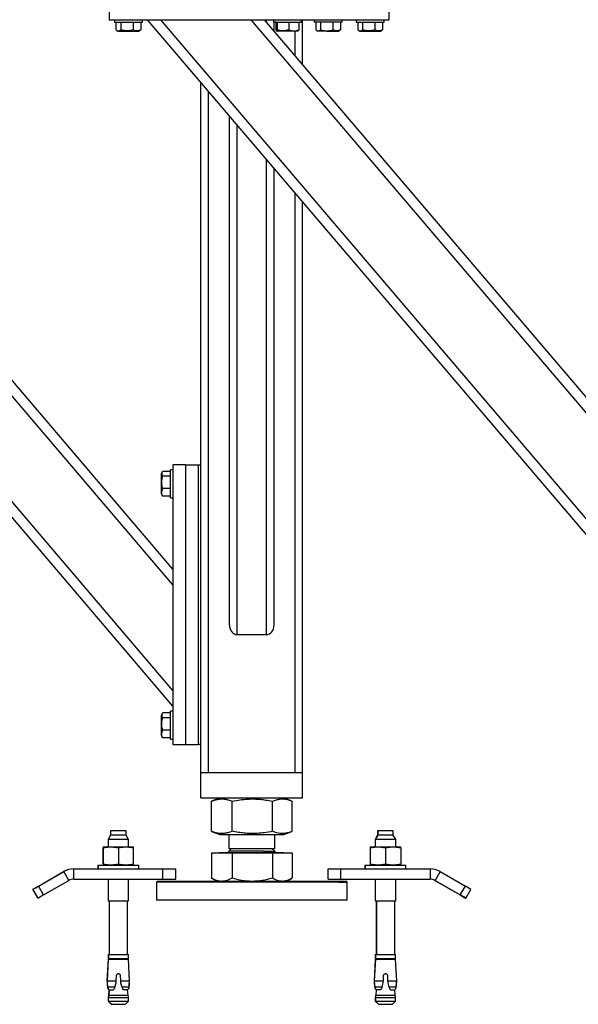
# Model space of a CAD drawing. Header units: millimetres. Extents: x 0 to 841, y 0 to 594.
# Tile 106 of 177: x 572 to 593, y 197 to 236. Entities that reach past the tile are written whole.
import ezdxf

# ---------------------------------------------------------------- set-up
doc = ezdxf.new("R2010")
doc.units = ezdxf.units.MM
doc.layers.add('TRAIT-FORT', color=4, linetype='Continuous', lineweight=25)

msp = doc.modelspace()

# ---------------------------------------------------------------- linework, layer by layer
at = {"layer": 'TRAIT-FORT', "color": 4, "linetype": 'Continuous', "lineweight": 25}
for p, q in [((575.062, 236.316), (575.062, 235.816)), ((586.062, 235.816), (586.062, 236.316)), ((575.062, 235.816), (586.062, 235.816)), ((575.262, 235.816), (575.262, 235.716)), ((575.262, 235.716), (576.362, 235.716)), ((575.325, 235.716), (575.325, 235.416)), ((575.516, 235.716), (575.516, 235.416)), ((576.003, 235.716), (576.003, 235.416)), ((576.299, 235.716), (576.299, 235.416)), ((576.362, 235.716), (576.362, 235.816)), ((599.562, 208.816), (576.562, 235.816)), ((599.562, 209.433), (577.088, 235.816)), ((599.562, 213.596), (580.635, 235.816)), ((599.562, 214.213), (581.159, 235.816)), ((581.237, 235.725), (581.237, 235.816)), ((581.512, 235.816), (581.512, 235.716)), ((581.615, 235.716), (581.512, 235.716)), ((581.537, 235.373), (581.537, 235.716)), ((581.613, 235.716), (581.613, 235.416)), ((581.615, 235.716), (582.612, 235.716)), ((581.665, 235.716), (581.665, 235.416)), ((582.113, 235.716), (582.113, 235.416)), ((582.511, 235.716), (582.511, 235.416)), ((582.612, 235.716), (582.612, 235.816)), ((582.662, 234.052), (582.662, 235.816)), ((583.112, 235.816), (583.112, 235.716)), ((583.872, 235.716), (583.112, 235.716)), ((583.175, 235.716), (583.175, 235.416)), ((583.366, 235.716), (583.366, 235.416)), ((583.853, 235.716), (583.853, 235.416)), ((584.212, 235.716), (583.872, 235.716)), ((584.149, 235.716), (584.149, 235.416)), ((584.212, 235.716), (584.212, 235.816)), ((584.762, 235.816), (584.762, 235.716)), ((584.762, 235.716), (585.862, 235.716)), ((584.825, 235.716), (584.825, 235.416)), ((585.016, 235.716), (585.016, 235.416)), ((585.503, 235.716), (585.503, 235.416)), ((585.799, 235.716), (585.799, 235.416)), ((585.862, 235.716), (585.862, 235.816)), ((575.35, 235.4), (575.408, 235.366)), ((575.408, 235.366), (576.216, 235.366)), ((576.216, 235.366), (576.274, 235.4)), ((576.299, 235.416), (576.274, 235.401)), ((581.635, 235.379), (581.658, 235.366)), ((581.661, 235.366), (581.658, 235.366)), ((582.466, 235.366), (581.661, 235.366)), ((582.362, 234.404), (582.362, 235.366)), ((582.466, 235.366), (582.489, 235.379)), ((583.2, 235.4), (583.258, 235.366)), ((583.612, 235.366), (583.258, 235.366)), ((583.612, 235.366), (584.065, 235.366)), ((584.065, 235.366), (584.124, 235.4)), ((584.149, 235.416), (584.123, 235.401)), ((584.85, 235.4), (584.909, 235.366)), ((584.909, 235.366), (585.716, 235.366)), ((585.716, 235.366), (585.774, 235.4)), ((585.799, 235.416), (585.774, 235.401)), ((578.662, 206.216), (578.662, 233.351)), ((578.962, 206.216), (578.962, 232.998)), ((577.562, 214.213), (561.961, 232.528)), ((577.562, 213.596), (561.698, 232.219)), ((579.787, 212.008), (579.787, 232.03)), ((580.087, 211.634), (580.087, 231.678)), ((577.562, 209.433), (559.925, 230.137)), ((581.237, 211.634), (581.237, 230.328)), ((577.562, 208.816), (559.662, 229.829)), ((581.537, 212.008), (581.537, 229.976)), ((582.362, 206.216), (582.362, 229.007)), ((582.662, 206.216), (582.662, 228.655)), ((577.146, 218.028), (577.112, 217.97)), ((577.462, 218.053), (577.162, 218.053)), ((577.562, 218.116), (577.462, 218.116)), ((577.462, 217.016), (577.462, 218.116)), ((577.562, 218.316), (577.562, 207.316)), ((578.062, 218.316), (577.562, 218.316)), ((578.062, 218.316), (578.062, 207.316)), ((578.062, 218.316), (578.562, 218.316)), ((578.562, 207.316), (578.562, 218.316)), ((578.562, 218.316), (578.662, 218.316)), ((577.112, 217.162), (577.112, 217.97)), ((577.462, 217.862), (577.162, 217.862)), ((577.462, 217.375), (577.162, 217.375)), ((577.112, 217.162), (577.146, 217.103)), ((577.162, 217.079), (577.147, 217.104)), ((577.462, 217.079), (577.162, 217.079)), ((577.462, 217.016), (577.562, 217.016)), ((580.087, 211.634), (581.237, 211.634)), ((577.146, 208.528), (577.112, 208.47)), ((577.112, 207.662), (577.112, 208.47)), ((577.462, 208.553), (577.162, 208.553)), ((577.462, 208.362), (577.162, 208.362)), ((577.562, 208.616), (577.462, 208.616)), ((577.462, 207.516), (577.462, 208.616)), ((577.112, 207.662), (577.146, 207.603)), ((577.162, 207.579), (577.147, 207.604)), ((577.462, 207.875), (577.162, 207.875)), ((577.462, 207.579), (577.162, 207.579)), ((577.462, 207.516), (577.562, 207.516)), ((577.562, 207.316), (578.062, 207.316)), ((578.062, 207.316), (578.562, 207.316)), ((578.662, 207.316), (578.562, 207.316)), ((578.662, 206.216), (582.662, 206.216)), ((578.662, 205.216), (578.662, 206.216)), ((582.662, 205.216), (582.662, 206.216)), ((578.662, 205.216), (582.662, 205.216)), ((579.087, 205.088), (579.074, 205.084)), ((579.074, 203.898), (579.074, 205.084)), ((579.401, 205.216), (579.085, 205.088)), ((579.885, 203.898), (579.885, 205.084)), ((581.472, 203.898), (581.472, 205.084)), ((582.239, 205.088), (581.923, 205.216)), ((582.25, 203.898), (582.25, 205.084)), ((575.109, 203.744), (575.013, 203.579)), ((575.115, 203.744), (575.02, 203.579)), ((575.109, 203.919), (575.109, 203.744)), ((575.115, 203.919), (575.109, 203.919)), ((575.115, 203.744), (575.109, 203.744)), ((575.115, 203.919), (575.115, 203.744)), ((575.726, 203.919), (575.115, 203.919)), ((575.726, 203.744), (575.115, 203.744)), ((575.726, 203.744), (575.726, 203.919)), ((575.82, 203.579), (575.726, 203.744)), ((579.074, 203.898), (579.087, 203.893)), ((579.085, 203.893), (579.401, 203.766)), ((579.401, 203.766), (581.923, 203.766)), ((579.762, 203.766), (579.762, 203.224)), ((581.562, 203.224), (581.562, 203.766)), ((581.923, 203.766), (582.239, 203.893)), ((585.606, 203.744), (585.511, 203.579)), ((585.613, 203.744), (585.518, 203.579)), ((585.606, 203.919), (585.606, 203.744)), ((585.613, 203.919), (585.606, 203.919)), ((585.613, 203.744), (585.606, 203.744)), ((585.613, 203.919), (585.613, 203.744)), ((586.223, 203.919), (585.613, 203.919)), ((586.223, 203.744), (585.613, 203.744)), ((586.223, 203.744), (586.223, 203.919)), ((586.318, 203.579), (586.223, 203.744)), ((575.013, 203.579), (575.013, 203.284)), ((575.02, 203.579), (575.013, 203.579)), ((575.02, 203.579), (575.02, 203.284)), ((575.82, 203.579), (575.02, 203.579)), ((575.82, 203.284), (575.82, 203.579)), ((585.511, 203.579), (585.511, 203.284)), ((585.518, 203.579), (585.511, 203.579)), ((585.518, 203.579), (585.518, 203.284)), ((586.318, 203.579), (585.518, 203.579)), ((586.318, 203.284), (586.318, 203.579)), ((574.813, 203.284), (574.82, 203.284)), ((574.813, 203.251), (574.813, 202.602)), ((574.82, 203.284), (575.121, 203.284)), ((574.82, 203.251), (574.82, 202.602)), ((575.121, 203.284), (575.72, 203.284)), ((575.421, 203.251), (575.421, 202.602)), ((575.72, 203.284), (576.02, 203.284)), ((576.02, 202.602), (576.02, 203.251)), ((579.074, 203.056), (579.074, 202.064)), ((579.074, 203.056), (579.885, 203.056)), ((579.384, 203.066), (579.384, 203.056)), ((579.384, 203.066), (579.563, 203.066)), ((579.563, 203.066), (581.94, 203.066)), ((579.87, 203.224), (579.762, 203.116)), ((579.762, 203.224), (579.888, 203.224)), ((581.121, 203.116), (579.762, 203.116)), ((579.885, 203.056), (579.885, 202.064)), ((579.885, 203.056), (581.472, 203.056)), ((579.888, 203.224), (581.562, 203.224)), ((581.121, 203.116), (581.562, 203.116)), ((581.562, 203.116), (581.454, 203.224)), ((581.472, 203.056), (581.472, 202.064)), ((581.472, 203.056), (582.25, 203.056)), ((581.94, 203.056), (581.94, 203.066)), ((582.25, 203.056), (582.25, 202.064)), ((585.311, 203.284), (585.317, 203.284)), ((585.311, 203.251), (585.311, 202.602)), ((585.317, 203.284), (585.618, 203.284)), ((585.317, 203.251), (585.317, 202.602)), ((585.618, 203.284), (586.218, 203.284)), ((585.918, 203.251), (585.918, 202.602)), ((586.218, 203.284), (586.518, 203.284)), ((586.518, 203.251), (586.518, 202.602)), ((574.613, 202.569), (574.613, 202.419)), ((574.613, 202.569), (574.62, 202.569)), ((574.62, 202.569), (574.62, 202.419)), ((574.62, 202.569), (576.22, 202.569)), ((576.22, 202.419), (576.22, 202.569)), ((585.111, 202.569), (585.111, 202.419)), ((585.111, 202.569), (585.118, 202.569)), ((585.118, 202.569), (585.118, 202.419)), ((585.118, 202.569), (586.717, 202.569)), ((586.717, 202.419), (586.717, 202.569)), ((572.274, 201.74), (573.263, 202.312)), ((572.28, 201.74), (573.271, 202.312)), ((573.265, 202.309), (573.263, 202.312)), ((573.471, 201.965), (573.271, 202.312)), ((573.664, 202.419), (573.67, 202.419)), ((573.664, 202.419), (573.664, 202.419)), ((573.67, 202.019), (573.67, 202.419)), ((573.67, 202.419), (577.171, 202.419)), ((577.171, 202.019), (577.171, 202.419)), ((577.171, 202.419), (577.671, 202.419)), ((577.671, 202.019), (577.671, 202.419)), ((583.66, 202.019), (583.66, 202.419)), ((583.66, 202.419), (583.668, 202.419)), ((583.668, 202.019), (583.668, 202.419)), ((583.668, 202.419), (584.168, 202.419)), ((584.168, 202.019), (584.168, 202.419)), ((584.168, 202.419), (587.668, 202.419)), ((587.668, 202.419), (587.668, 202.019)), ((588.068, 202.312), (587.868, 201.965)), ((588.068, 202.312), (589.057, 201.74)), ((572.481, 201.394), (573.471, 201.965)), ((573.67, 202.019), (577.171, 202.019)), ((575.013, 202.019), (575.013, 201.169)), ((575.02, 202.019), (575.02, 201.169)), ((575.82, 201.169), (575.82, 202.019)), ((576.962, 201.941), (576.912, 201.891)), ((576.912, 201.891), (576.912, 201.191)), ((584.069, 201.891), (576.912, 201.891)), ((576.962, 201.941), (584.024, 201.941)), ((577.171, 202.019), (577.671, 202.019)), ((579.085, 202.059), (579.074, 202.064)), ((579.085, 202.058), (579.287, 201.941)), ((582.037, 201.941), (582.24, 202.058)), ((583.66, 202.019), (583.668, 202.019)), ((583.668, 202.019), (584.168, 202.019)), ((584.024, 201.941), (584.362, 201.941)), ((584.069, 201.891), (584.412, 201.891)), ((584.168, 202.019), (587.668, 202.019)), ((584.412, 201.891), (584.362, 201.941)), ((584.412, 201.191), (584.412, 201.891)), ((585.511, 202.019), (585.511, 201.169)), ((585.518, 202.019), (585.518, 201.169)), ((586.318, 201.169), (586.318, 202.019)), ((587.863, 201.968), (587.861, 201.965)), ((587.861, 201.965), (588.851, 201.394)), ((587.868, 201.965), (588.858, 201.394)), ((572.257, 201.269), (572.057, 201.615)), ((572.264, 201.269), (572.064, 201.615)), ((572.276, 201.737), (572.274, 201.74)), ((572.481, 201.394), (572.28, 201.74)), ((588.851, 201.394), (588.852, 201.397)), ((588.858, 201.394), (589.057, 201.74)), ((589.074, 201.269), (589.274, 201.615)), ((575.013, 201.169), (575.02, 201.169)), ((575.02, 201.169), (575.82, 201.169)), ((575.054, 201.169), (575.054, 199.049)), ((575.061, 201.169), (575.061, 199.049)), ((575.781, 199.049), (575.781, 201.169)), ((584.412, 201.191), (576.912, 201.191)), ((585.511, 201.169), (585.518, 201.169)), ((585.518, 201.169), (586.318, 201.169)), ((585.551, 201.169), (585.551, 199.049)), ((585.558, 201.169), (585.558, 199.049)), ((586.278, 199.049), (586.278, 201.169)), ((589.067, 201.269), (589.069, 201.272)), ((575.021, 199.049), (575.021, 198.894)), ((575.021, 199.049), (575.028, 199.049)), ((575.028, 199.049), (575.028, 198.894)), ((575.028, 199.049), (575.813, 199.049)), ((575.813, 198.894), (575.813, 199.049)), ((585.518, 199.049), (585.518, 198.894)), ((585.518, 199.049), (585.525, 199.049)), ((585.525, 199.049), (585.525, 198.894)), ((585.525, 199.049), (586.31, 199.049)), ((586.31, 198.894), (586.31, 199.049)), ((575.016, 198.869), (574.971, 198.023)), ((575.022, 198.869), (574.978, 198.023)), ((575.016, 198.869), (575.022, 198.869)), ((575.021, 198.894), (575.028, 198.894)), ((575.022, 198.869), (575.818, 198.869)), ((575.028, 198.894), (575.813, 198.894)), ((575.121, 198.894), (575.121, 198.869)), ((575.128, 198.894), (575.128, 198.869)), ((575.713, 198.869), (575.713, 198.894)), ((575.863, 198.023), (575.818, 198.869)), ((585.513, 198.869), (585.469, 198.023)), ((585.52, 198.869), (585.475, 198.023)), ((585.513, 198.869), (585.52, 198.869)), ((585.518, 198.894), (585.525, 198.894)), ((585.52, 198.869), (586.316, 198.869)), ((585.525, 198.894), (586.31, 198.894)), ((585.618, 198.894), (585.618, 198.869)), ((585.625, 198.894), (585.625, 198.869)), ((586.21, 198.869), (586.21, 198.894)), ((586.36, 198.023), (586.316, 198.869)), ((574.971, 198.023), (574.978, 198.023)), ((574.978, 198.023), (575.336, 198.023)), ((575.285, 197.781), (575.331, 197.936)), ((575.331, 197.936), (575.336, 198.023)), ((575.336, 198.023), (575.347, 198.234)), ((575.494, 198.234), (575.505, 198.023)), ((575.505, 198.023), (575.509, 197.936)), ((575.505, 198.023), (575.863, 198.023)), ((575.509, 197.936), (575.556, 197.781)), ((585.469, 198.023), (585.475, 198.023)), ((585.475, 198.023), (585.834, 198.023)), ((585.783, 197.781), (585.829, 197.936)), ((585.829, 197.936), (585.834, 198.023)), ((585.834, 198.023), (585.845, 198.234)), ((585.991, 198.234), (586.002, 198.023)), ((586.002, 198.023), (586.006, 197.936)), ((586.002, 198.023), (586.36, 198.023)), ((586.006, 197.936), (586.053, 197.781)), ((574.989, 197.781), (574.996, 197.781)), ((574.996, 197.781), (575.285, 197.781)), ((575.05, 197.665), (575.035, 197.454)), ((575.057, 197.665), (575.041, 197.454)), ((575.05, 197.665), (575.057, 197.665)), ((575.057, 197.665), (575.23, 197.665)), ((575.23, 197.665), (575.246, 197.684)), ((575.556, 197.781), (575.845, 197.781)), ((575.595, 197.684), (575.611, 197.665)), ((575.784, 197.665), (575.611, 197.665)), ((575.8, 197.454), (575.784, 197.665)), ((585.486, 197.781), (585.493, 197.781)), ((585.493, 197.781), (585.783, 197.781)), ((585.547, 197.665), (585.532, 197.454)), ((585.554, 197.665), (585.539, 197.454)), ((585.554, 197.665), (585.547, 197.665)), ((585.727, 197.665), (585.554, 197.665)), ((585.727, 197.665), (585.743, 197.684)), ((586.053, 197.781), (586.343, 197.781)), ((586.093, 197.684), (586.109, 197.665)), ((586.109, 197.665), (586.281, 197.665)), ((586.297, 197.454), (586.281, 197.665)), ((575.035, 197.454), (575.016, 197.363)), ((575.016, 197.363), (575.016, 197.219)), ((575.016, 197.363), (575.023, 197.363)), ((575.016, 197.219), (575.141, 197.094)), ((575.016, 197.219), (575.023, 197.219)), ((575.041, 197.454), (575.023, 197.363)), ((575.023, 197.363), (575.023, 197.219)), ((575.023, 197.363), (575.818, 197.363)), ((575.023, 197.219), (575.148, 197.094)), ((575.023, 197.219), (575.818, 197.219)), ((575.035, 197.454), (575.041, 197.454)), ((575.041, 197.454), (575.8, 197.454)), ((575.693, 197.094), (575.818, 197.219)), ((575.818, 197.363), (575.8, 197.454)), ((575.818, 197.219), (575.818, 197.363)), ((585.532, 197.454), (585.514, 197.363)), ((585.514, 197.363), (585.514, 197.219)), ((585.514, 197.363), (585.52, 197.363)), ((585.514, 197.219), (585.638, 197.094)), ((585.514, 197.219), (585.52, 197.219)), ((585.539, 197.454), (585.52, 197.363)), ((585.52, 197.363), (585.52, 197.219)), ((585.52, 197.363), (586.315, 197.363)), ((585.52, 197.219), (585.646, 197.094)), ((585.52, 197.219), (586.315, 197.219)), ((585.532, 197.454), (585.539, 197.454)), ((585.539, 197.454), (586.297, 197.454)), ((586.19, 197.094), (586.315, 197.219)), ((586.315, 197.363), (586.297, 197.454)), ((586.315, 197.219), (586.315, 197.363)), ((575.141, 197.094), (575.148, 197.094)), ((575.148, 197.094), (575.693, 197.094)), ((585.638, 197.094), (585.646, 197.094)), ((585.646, 197.094), (586.19, 197.094))]:
    msp.add_line(p, q, dxfattribs=at)
at = {"layer": 'TRAIT-FORT', "color": 4, "linetype": 'Continuous', "lineweight": 25, "flags": 128}
msp.add_lwpolyline([(572.257, 201.269), (572.261, 201.271), (572.263, 201.272)], dxfattribs=at)
at = {"layer": 'TRAIT-FORT', "color": 4, "linetype": 'Continuous', "lineweight": 25}
for centre, radius, start, end in [((579.712, 203.116), 0.05, 270, 360), ((581.612, 203.116), 0.05, 180, 270), ((573.663, 201.619), 0.8, 90, 120), ((573.67, 201.619), 0.8, 90, 120), ((587.668, 201.619), 0.8, 60, 90), ((573.67, 201.619), 0.4, 90, 120), ((587.661, 201.619), 0.4, 60, 90), ((587.668, 201.619), 0.4, 60, 90), ((560.798, 221.381), 22.747, 299.6662, 300.2963), ((531.475, 271.972), 81.225, 299.98084, 300.15683), ((597.47, 157.829), 50.223, 119.8386, 120.124), ((599.916, 220.323), 21.926, 239.6919, 240.3456), ((567.919, 164.85), 42.118, 59.8486, 60.1889), ((568.529, 165.907), 41.296, 59.8452, 60.1923), ((577.735, 198.102), 2.765, 181.6416, 186.6689), ((577.742, 198.102), 2.765, 181.6416, 186.6689), ((573.092, 198.102), 2.765, 353.3311, 358.3584), ((573.099, 198.102), 2.765, 353.3311, 358.3584), ((588.232, 198.102), 2.765, 181.6416, 186.6689), ((588.239, 198.102), 2.765, 181.6416, 186.6689), ((583.589, 198.102), 2.765, 353.3311, 358.3584), ((583.596, 198.102), 2.765, 353.3311, 358.3584), ((575.187, 197.812), 0.2, 188.7137, 226.9395), ((575.194, 197.812), 0.2, 188.7137, 226.9395), ((575.647, 197.812), 0.2, 313.0605, 351.2863), ((585.684, 197.812), 0.2, 188.7137, 226.9395), ((585.691, 197.812), 0.2, 188.7137, 226.9395), ((586.145, 197.812), 0.2, 313.0605, 351.2863)]:
    msp.add_arc(centre, radius, start, end, dxfattribs=at)
for centre, start_param, end_param in [((580.087, 212.008), 1.570796, 3.141593), ((581.237, 212.008), 3.141593, 4.712389)]:
    msp.add_ellipse(centre, major_axis=(0, 0.374), ratio=0.802171, start_param=start_param, end_param=end_param, dxfattribs=at)
for points, knots in [([(575.325, 235.416), (575.342, 235.405), (575.375, 235.383), (575.425, 235.375), (575.472, 235.387), (575.501, 235.406), (575.516, 235.416)], [0, 0, 0, 0, 0.264255, 0.5351, 0.765317, 1, 1, 1, 1]), ([(576.003, 235.416), (575.941, 235.401), (575.838, 235.376), (575.69, 235.378), (575.59, 235.396), (575.532, 235.412), (575.516, 235.416)], [0, 0, 0, 0, 0.385467, 0.637398, 0.896091, 1, 1, 1, 1]), ([(576.299, 235.416), (576.273, 235.405), (576.222, 235.383), (576.145, 235.375), (576.071, 235.387), (576.025, 235.406), (576.003, 235.416)], [0, 0, 0, 0, 0.264027, 0.534152, 0.76527, 1, 1, 1, 1]), ([(581.613, 235.416), (581.62, 235.401), (581.631, 235.376), (581.646, 235.378), (581.657, 235.396), (581.664, 235.412), (581.665, 235.416)], [0, 0, 0, 0, 0.385542, 0.637508, 0.896512, 1, 1, 1, 1]), ([(582.113, 235.416), (582.074, 235.405), (581.996, 235.383), (581.879, 235.375), (581.768, 235.387), (581.7, 235.406), (581.665, 235.416)], [0, 0, 0, 0, 0.265013, 0.534465, 0.765505, 1, 1, 1, 1]), ([(582.113, 235.416), (582.147, 235.405), (582.217, 235.383), (582.321, 235.375), (582.419, 235.387), (582.48, 235.406), (582.511, 235.416)], [0, 0, 0, 0, 0.264053, 0.53498, 0.765112, 1, 1, 1, 1]), ([(582.489, 235.381), (582.49, 235.381), (582.495, 235.381), (582.503, 235.396), (582.509, 235.412), (582.511, 235.416)], [0, 0, 0, 0, 0.11883, 0.748435, 1, 1, 1, 1]), ([(583.175, 235.416), (583.192, 235.405), (583.225, 235.383), (583.275, 235.375), (583.322, 235.387), (583.351, 235.406), (583.366, 235.416)], [0, 0, 0, 0, 0.264428, 0.535098, 0.765316, 1, 1, 1, 1]), ([(583.366, 235.416), (583.428, 235.401), (583.53, 235.376), (583.679, 235.378), (583.779, 235.396), (583.837, 235.412), (583.853, 235.416)], [0, 0, 0, 0, 0.384858, 0.63795, 0.896226, 1, 1, 1, 1]), ([(584.149, 235.416), (584.124, 235.405), (584.071, 235.383), (583.995, 235.375), (583.921, 235.387), (583.876, 235.406), (583.853, 235.416)], [0, 0, 0, 0, 0.264934, 0.535064, 0.765266, 1, 1, 1, 1]), ([(584.825, 235.416), (584.842, 235.405), (584.875, 235.383), (584.925, 235.375), (584.972, 235.387), (585.001, 235.406), (585.016, 235.416)], [0, 0, 0, 0, 0.264255, 0.5351, 0.765317, 1, 1, 1, 1]), ([(585.503, 235.416), (585.441, 235.401), (585.339, 235.376), (585.19, 235.378), (585.09, 235.396), (585.033, 235.412), (585.016, 235.416)], [0, 0, 0, 0, 0.385467, 0.637398, 0.896091, 1, 1, 1, 1]), ([(585.799, 235.416), (585.773, 235.405), (585.722, 235.383), (585.644, 235.375), (585.571, 235.387), (585.526, 235.406), (585.503, 235.416)], [0, 0, 0, 0, 0.264026, 0.535075, 0.765271, 1, 1, 1, 1]), ([(577.162, 218.053), (577.151, 218.036), (577.129, 218.003), (577.121, 217.953), (577.133, 217.906), (577.153, 217.877), (577.162, 217.862)], [0, 0, 0, 0, 0.264538, 0.534827, 0.765283, 1, 1, 1, 1]), ([(577.162, 217.375), (577.147, 217.437), (577.122, 217.539), (577.124, 217.688), (577.142, 217.788), (577.158, 217.845), (577.162, 217.862)], [0, 0, 0, 0, 0.3855421, 0.6376192, 0.8966951, 1, 1, 1, 1]), ([(577.162, 217.079), (577.151, 217.105), (577.129, 217.156), (577.121, 217.233), (577.133, 217.307), (577.153, 217.352), (577.162, 217.375)], [0, 0, 0, 0, 0.264614, 0.534918, 0.765377, 1, 1, 1, 1]), ([(577.162, 208.553), (577.151, 208.536), (577.129, 208.503), (577.121, 208.453), (577.133, 208.406), (577.153, 208.376), (577.162, 208.362)], [0, 0, 0, 0, 0.264538, 0.534827, 0.765283, 1, 1, 1, 1]), ([(577.162, 207.875), (577.147, 207.937), (577.122, 208.039), (577.124, 208.188), (577.142, 208.288), (577.158, 208.345), (577.162, 208.362)], [0, 0, 0, 0, 0.3855421, 0.6376192, 0.8966951, 1, 1, 1, 1]), ([(577.162, 207.579), (577.151, 207.605), (577.129, 207.656), (577.121, 207.733), (577.133, 207.807), (577.153, 207.852), (577.162, 207.875)], [0, 0, 0, 0, 0.264614, 0.534918, 0.765377, 1, 1, 1, 1]), ([(579.074, 205.084), (579.128, 205.104), (579.231, 205.141), (579.382, 205.168), (579.516, 205.172), (579.64, 205.158), (579.76, 205.13), (579.842, 205.1), (579.885, 205.084)], [0, 0, 0, 0, 0.201999, 0.382804, 0.5555, 0.693155, 0.839086, 1, 1, 1, 1]), ([(579.885, 205.084), (579.991, 205.104), (580.191, 205.141), (580.487, 205.168), (580.749, 205.172), (580.992, 205.158), (581.227, 205.13), (581.388, 205.1), (581.472, 205.084)], [0, 0, 0, 0, 0.202206, 0.38284, 0.555542, 0.693154, 0.839187, 1, 1, 1, 1]), ([(581.472, 205.084), (581.524, 205.104), (581.623, 205.141), (581.767, 205.168), (581.895, 205.172), (582.014, 205.158), (582.125, 205.131), (582.2, 205.103), (582.237, 205.088)], [0, 0, 0, 0, 0.205398, 0.38877, 0.564091, 0.703937, 0.85224, 1, 1, 1, 1]), ([(579.885, 203.898), (579.831, 203.878), (579.728, 203.841), (579.578, 203.813), (579.444, 203.809), (579.32, 203.824), (579.2, 203.851), (579.118, 203.882), (579.074, 203.898)], [0, 0, 0, 0, 0.20205, 0.382562, 0.555259, 0.692915, 0.838846, 1, 1, 1, 1]), ([(581.472, 203.898), (581.366, 203.878), (581.166, 203.841), (580.871, 203.813), (580.609, 203.809), (580.366, 203.824), (580.13, 203.851), (579.969, 203.882), (579.885, 203.898)], [0, 0, 0, 0, 0.201736, 0.38237, 0.555072, 0.692684, 0.838718, 1, 1, 1, 1]), ([(582.25, 203.898), (582.198, 203.878), (582.099, 203.841), (581.955, 203.813), (581.827, 203.809), (581.708, 203.824), (581.592, 203.851), (581.514, 203.882), (581.472, 203.898)], [0, 0, 0, 0, 0.20218, 0.382677, 0.555252, 0.692906, 0.838884, 1, 1, 1, 1]), ([(574.82, 203.251), (574.87, 203.26), (574.969, 203.279), (575.07, 203.282), (575.121, 203.284)], [0, 0, 0, 0, 0.497394, 1, 1, 1, 1]), ([(574.82, 203.284), (574.82, 203.282), (574.82, 203.279), (574.82, 203.26), (574.82, 203.251)], [0, 0, 0, 0, 0.497842, 1, 1, 1, 1]), ([(575.121, 203.284), (575.171, 203.282), (575.271, 203.279), (575.371, 203.26), (575.421, 203.251)], [0, 0, 0, 0, 0.496897, 1, 1, 1, 1]), ([(575.421, 203.251), (575.47, 203.26), (575.569, 203.279), (575.67, 203.282), (575.72, 203.284)], [0, 0, 0, 0, 0.498337, 1, 1, 1, 1]), ([(575.72, 203.284), (575.771, 203.282), (575.871, 203.279), (575.971, 203.26), (576.02, 203.251)], [0, 0, 0, 0, 0.4987836, 1, 1, 1, 1]), ([(576.02, 203.251), (576.02, 203.26), (576.02, 203.279), (576.02, 203.282), (576.02, 203.284)], [0, 0, 0, 0, 0.498307, 1, 1, 1, 1]), ([(585.317, 203.251), (585.367, 203.26), (585.466, 203.279), (585.567, 203.282), (585.618, 203.284)], [0, 0, 0, 0, 0.497394, 1, 1, 1, 1]), ([(585.317, 203.284), (585.317, 203.282), (585.317, 203.279), (585.317, 203.26), (585.317, 203.251)], [0, 0, 0, 0, 0.4979789, 1, 1, 1, 1]), ([(585.618, 203.284), (585.668, 203.282), (585.769, 203.279), (585.868, 203.26), (585.918, 203.251)], [0, 0, 0, 0, 0.496897, 1, 1, 1, 1]), ([(585.918, 203.251), (585.967, 203.26), (586.067, 203.279), (586.167, 203.282), (586.218, 203.284)], [0, 0, 0, 0, 0.498337, 1, 1, 1, 1]), ([(586.218, 203.284), (586.268, 203.282), (586.369, 203.279), (586.468, 203.26), (586.518, 203.251)], [0, 0, 0, 0, 0.4987836, 1, 1, 1, 1]), ([(586.518, 203.251), (586.518, 203.26), (586.518, 203.279), (586.518, 203.282), (586.518, 203.284)], [0, 0, 0, 0, 0.498171, 1, 1, 1, 1]), ([(575.121, 202.569), (575.071, 202.57), (574.97, 202.574), (574.87, 202.593), (574.82, 202.602)], [0, 0, 0, 0, 0.497855, 1, 1, 1, 1]), ([(574.82, 202.602), (574.82, 202.593), (574.82, 202.574), (574.82, 202.57), (574.82, 202.569)], [0, 0, 0, 0, 0.498307, 1, 1, 1, 1]), ([(575.421, 202.602), (575.371, 202.593), (575.272, 202.574), (575.171, 202.57), (575.121, 202.569)], [0, 0, 0, 0, 0.498337, 1, 1, 1, 1]), ([(575.72, 202.569), (575.67, 202.57), (575.57, 202.574), (575.47, 202.593), (575.421, 202.602)], [0, 0, 0, 0, 0.4987901, 1, 1, 1, 1]), ([(576.02, 202.602), (575.971, 202.593), (575.872, 202.574), (575.771, 202.57), (575.72, 202.569)], [0, 0, 0, 0, 0.498337, 1, 1, 1, 1]), ([(576.02, 202.569), (576.02, 202.57), (576.02, 202.574), (576.02, 202.593), (576.02, 202.602)], [0, 0, 0, 0, 0.497848, 1, 1, 1, 1]), ([(585.618, 202.569), (585.568, 202.57), (585.467, 202.574), (585.367, 202.593), (585.317, 202.602)], [0, 0, 0, 0, 0.497855, 1, 1, 1, 1]), ([(585.317, 202.602), (585.317, 202.593), (585.317, 202.574), (585.317, 202.57), (585.317, 202.569)], [0, 0, 0, 0, 0.498171, 1, 1, 1, 1]), ([(585.918, 202.602), (585.868, 202.593), (585.769, 202.574), (585.669, 202.57), (585.618, 202.569)], [0, 0, 0, 0, 0.498337, 1, 1, 1, 1]), ([(586.218, 202.569), (586.168, 202.57), (586.067, 202.574), (585.968, 202.593), (585.918, 202.602)], [0, 0, 0, 0, 0.4987901, 1, 1, 1, 1]), ([(586.518, 202.602), (586.468, 202.593), (586.369, 202.574), (586.268, 202.57), (586.218, 202.569)], [0, 0, 0, 0, 0.498337, 1, 1, 1, 1]), ([(586.518, 202.569), (586.518, 202.57), (586.518, 202.574), (586.518, 202.593), (586.518, 202.602)], [0, 0, 0, 0, 0.497985, 1, 1, 1, 1]), ([(579.074, 202.064), (579.14, 202.03), (579.239, 201.98), (579.376, 201.946), (579.445, 201.943), (579.479, 201.941)], [0, 0, 0, 0, 0.495196, 0.747538, 1, 1, 1, 1]), ([(579.479, 201.941), (579.548, 201.947), (579.685, 201.959), (579.818, 202.029), (579.885, 202.064)], [0, 0, 0, 0, 0.494746, 1, 1, 1, 1]), ([(579.885, 202.064), (580.014, 202.03), (580.208, 201.98), (580.475, 201.946), (580.611, 201.943), (580.679, 201.941)], [0, 0, 0, 0, 0.495239, 0.747987, 1, 1, 1, 1]), ([(580.679, 201.941), (580.812, 201.947), (581.081, 201.96), (581.341, 202.029), (581.472, 202.064)], [0, 0, 0, 0, 0.494503, 1, 1, 1, 1]), ([(581.472, 202.064), (581.536, 202.03), (581.631, 201.98), (581.761, 201.946), (581.828, 201.943), (581.861, 201.941)], [0, 0, 0, 0, 0.495327, 0.747425, 1, 1, 1, 1]), ([(581.861, 201.941), (581.926, 201.947), (582.058, 201.96), (582.185, 202.029), (582.25, 202.064)], [0, 0, 0, 0, 0.494329, 1, 1, 1, 1]), ([(575.347, 198.234), (575.349, 198.242), (575.352, 198.258), (575.366, 198.278), (575.386, 198.294), (575.405, 198.3), (575.425, 198.301), (575.445, 198.298), (575.467, 198.286), (575.483, 198.267), (575.492, 198.249), (575.493, 198.237), (575.494, 198.234)], [0, 0, 0, 0, 0.112298, 0.225201, 0.336562, 0.450996, 0.500313, 0.614361, 0.727004, 0.83936, 0.95376, 1, 1, 1, 1]), ([(585.845, 198.234), (585.846, 198.242), (585.849, 198.258), (585.864, 198.278), (585.883, 198.294), (585.903, 198.3), (585.923, 198.301), (585.943, 198.298), (585.965, 198.286), (585.981, 198.267), (585.989, 198.249), (585.991, 198.237), (585.991, 198.234)], [0, 0, 0, 0, 0.112298, 0.225201, 0.336562, 0.450996, 0.500313, 0.614361, 0.727004, 0.83936, 0.95376, 1, 1, 1, 1]), ([(575.285, 197.781), (575.277, 197.76), (575.263, 197.723), (575.251, 197.695), (575.246, 197.684)], [0, 0, 0, 0, 0.592158, 1, 1, 1, 1]), ([(575.556, 197.781), (575.564, 197.76), (575.578, 197.723), (575.59, 197.695), (575.595, 197.684)], [0, 0, 0, 0, 0.592973, 1, 1, 1, 1]), ([(585.783, 197.781), (585.775, 197.76), (585.76, 197.723), (585.748, 197.695), (585.743, 197.684)], [0, 0, 0, 0, 0.592973, 1, 1, 1, 1]), ([(586.053, 197.781), (586.061, 197.76), (586.075, 197.723), (586.088, 197.695), (586.093, 197.684)], [0, 0, 0, 0, 0.592973, 1, 1, 1, 1])]:
    msp.add_open_spline(points, degree=3, knots=knots, dxfattribs=at)

doc.saveas('drawing.dxf')
